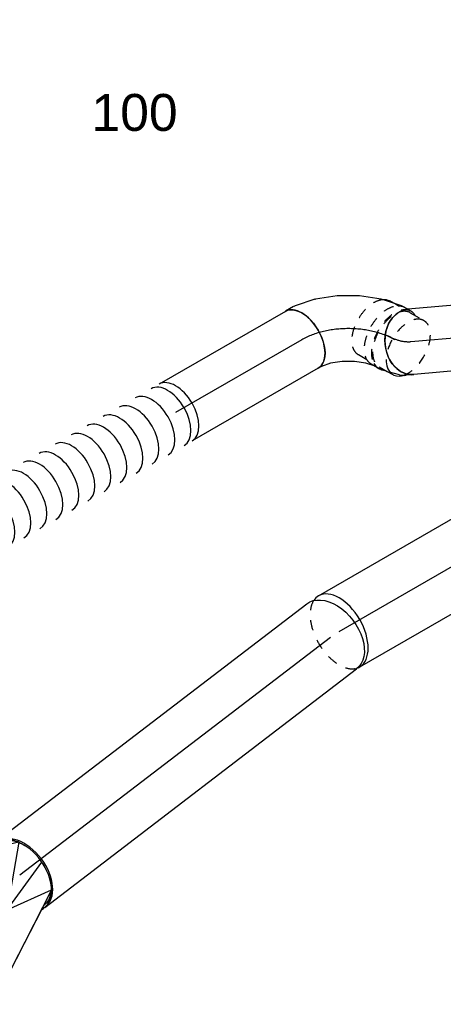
# Model space of a CAD drawing. Extents: x -238422 to 258194, y -34825 to 126331.
# Tile 141 of 239: x -31021 to -29989, y 23767 to 26166. Entities that reach past the tile are written whole.
import ezdxf
from ezdxf.enums import TextEntityAlignment as Align

# ---------------------------------------------------------------- set-up
doc = ezdxf.new("R2010")
doc.units = 0
doc.header["$LTSCALE"] = 50
doc.linetypes.add('CENTER2', pattern=[28.575, 19.05, -3.175, 3.175, -3.175])
doc.linetypes.add('STREEPJES', pattern=[0.1, 0.05, -0.05])
doc.layers.get('0').update_dxf_attribs({"linetype": 'CONTINUOUS'})
for name, color, linetype in [('lMcht retour bestaand_PR', 1, 'CONTINUOUS'), ('lucht retour bestaand', 8, 'CONTINUOUS'), ('lucht retour bestaand_HL', 1, 'CONTINUOUS'), ('WL570---_RETOUR', 112, 'CONTINUOUS'), ('WL570---_RETOUR_HL', 8, 'CONTINUOUS'), ('WL570---_TOEVOER_RST', 2, 'CONTINUOUS'), ('WL570---_TOEVOER_RST_HL', 1, 'CONTINUOUS'), ('WM570---_RETOUR_PR', 1, 'CONTINUOUS'), ('WM570---_TOEVOER_RST_PR', 1, 'CONTINUOUS')]:
    doc.layers.add(name, color=color, linetype=linetype)
doc.styles.add('BURO-018', font='ARIAL.TTF', dxfattribs={"height": 90})

# ---------------------------------------------------------------- blocks, each defined once
blk = doc.blocks.new('*U660')
at = {"color": 0, "ltscale": 10}
for p, q in [((1031.4, 207, 3268.8), (1031.6, 207.4, 3268.8)), ((884.5, 63.3, 3268.8), (886.1, 64.5, 3268.8))]:
    blk.add_line(p, q, dxfattribs=at)
at = {"color": 0, "ltscale": 10, "extrusion": (-8.97074e-17, 1.15891e-16, -1)}
for centre, major_axis, ratio, start_param, end_param in [((1026.6, 344.9, 3268.8), (-69.3, 40), 0.57735, 0, 3.141593), ((1003.4, 304.7, 3268.8), (67.2, -43.6), 0.476723, 3.166516, 6.308108), ((883, 165.7, 3268.8), (53.6, -59.5), 0.250567, 6.272388, 9.413981), ((794.8, 99.9, 3268.8), (39.1, -69.9), 0.678626, 6.232299, 9.373892), ((579.9, 0, 3268.8), (17.5, -79.1), 0.676946, 6.134662, 9.276255)]:
    blk.add_ellipse(centre, major_axis=major_axis, ratio=ratio, start_param=start_param, end_param=end_param, dxfattribs=at)
at = {"color": 0, "ltscale": 10}
for centre, major_axis, ratio, start_param, end_param in [((968.8, 257, 3268.8), (62.7, -49.8), 0.245507, 0.010551, 3.131042), ((927.7, 209.6, 3268.8), (58.3, -54.8), 0.00262, 3.141487, 6.283079), ((837.6, 128.3, 3268.8), (47.7, -64.4), 0.481254, 3.166895, 6.257883), ((759.3, 83.4, 3268.8), (33.7, -72.5), 0.756692, 3.141593, 6.283185), ((692.4, 52.3, 3268.8), (33.7, -72.5), 0.756692, 3.141593, 6.283185), ((725.9, 67.8, 3268.8), (33.7, -72.5), 0.756692, 3.141593, 6.283185), ((658.9, 36.7, 3268.8), (33.7, -72.5), 0.756692, 3.141593, 6.283185), ((0, 0, 3268.8), (0, -80), 0.57735, 3.141593, 6.283185), ((22.5, 0, 3268.8), (0, -80), 0.57735, 3.141593, 6.283185), ((67.5, 0, 3268.8), (0, -80), 0.57735, 3.141593, 6.283185), ((112.5, 0, 3268.8), (0, -80), 0.57735, 3.141593, 6.283185), ((157.5, 0, 3268.8), (0, -80), 0.57735, 3.141593, 6.283185), ((202.6, 0, 3268.8), (0, -80), 0.57735, 3.141593, 6.283185), ((247.6, 0, 3268.8), (0, -80), 0.57735, 3.141593, 6.283185), ((292.6, 0, 3268.8), (0, -80), 0.57735, 3.141593, 6.283185), ((337.6, 0, 3268.8), (0, -80), 0.57735, 3.141593, 6.283185), ((382.6, 0, 3268.8), (0, -80), 0.57735, 3.141593, 6.283185), ((427.6, 0, 3268.8), (0, -80), 0.57735, 3.141593, 6.283185), ((472.6, 0, 3268.8), (0, -80), 0.57735, 3.141593, 6.283185), ((517.6, 0, 3268.8), (0, -80), 0.57735, 3.141593, 6.283185), ((608.8, 13.4, 3268.8), (33.7, -72.5), 0.756692, 3.141593, 6.283185), ((625.5, 21.2, 3268.8), (33.7, -72.5), 0.756692, 3.141593, 6.283185)]:
    blk.add_ellipse(centre, major_axis=major_axis, ratio=ratio, start_param=start_param, end_param=end_param, dxfattribs=at)
at = {"layer": 'WM570---_RETOUR_PR', "color": 1, "style": 'BURO-018'}
blk.add_attdef('POSNR', text='', height=90, dxfattribs=at).set_placement((0, 0), align=Align.MIDDLE)
blk = doc.blocks.new('*U661')
at = {"color": 0, "ltscale": 10}
for p, q in [((0, 80, 3519.7), (354.8, 80, 3519.7)), ((0, -80, 3519.7), (354.8, -80, 3519.7))]:
    blk.add_line(p, q, dxfattribs=at)
at = {"color": 0, "ltscale": 10, "extrusion": (-8.97074e-17, 1.15891e-16, -1)}
blk.add_ellipse((0, 0, 3519.7), major_axis=(0, -80), ratio=0.57735, start_param=0, end_param=3.141593, dxfattribs=at)
at = {"color": 0, "ltscale": 10}
blk.add_ellipse((354.8, 0, 3519.7), major_axis=(0, -80), ratio=0.57735, start_param=3.141593, end_param=6.283185, dxfattribs=at)
at = {"layer": 'WL570---_RETOUR_HL', "linetype": 'CENTER2'}
blk.add_line((0, 0, 3519.7), (354.8, 0, 3519.7), dxfattribs=at)
at = {"layer": 'WM570---_RETOUR_PR', "color": 1, "style": 'BURO-018'}
blk.add_attdef('POSNR', text='', height=90, dxfattribs=at).set_placement((0, 0), align=Align.MIDDLE)
blk = doc.blocks.new('*U696')
at = {"color": 0, "ltscale": 10}
for p, q in [((-24.2, 127.6, 3612.1), (-8.5, 145.3, 3612.1)), ((-8.5, 145.3, 3612.1), (-4, 153.1, 3612.1)), ((-46.2, 109.9, 3612.1), (-24.2, 127.6, 3612.1)), ((-72, 95, 3612.1), (-46.2, 109.9, 3612.1)), ((-153.5, 76, 3612.1), (-168.8, 76, 3612.1)), ((-130.6, 80, 3612.1), (-121.5, 80, 3612.1)), ((-121.5, 80, 3612.1), (-98.4, 84.7, 3612.1)), ((-98.4, 84.7, 3612.1), (-72, 95, 3612.1)), ((123, 53, 3612.1), (134.6, 73.1, 3612.1)), ((87, 11.8, 3612.1), (120.6, 49.7, 3612.1)), ((44.5, -22.5, 3612.1), (86.1, 10.9, 3612.1)), ((87, 11.8, 3612.1), (86.1, 10.9, 3612.1)), ((-2.6, -49.7, 3612.1), (44.4, -22.6, 3612.1)), ((44.4, -22.6, 3612.1), (44.5, -22.5, 3612.1)), ((-55.2, -69.7, 3612.1), (-53.8, -69.4, 3612.1)), ((-52.5, -69.1, 3612.1), (-53.8, -69.4, 3612.1)), ((-52.5, -69.1, 3612.1), (-2.8, -49.8, 3612.1)), ((-2.8, -49.8, 3612.1), (-2.6, -49.7, 3612.1)), ((-117.5, -80, 3612.1), (-107.4, -80, 3612.1)), ((-103.4, -79.6, 3612.1), (-85.8, -76, 3612.1))]:
    blk.add_line(p, q, dxfattribs=at)
at = {"color": 8, "linetype": 'STREEPJES', "ltscale": 10}
for p, q in [((-130.6, 76, 3612.1), (-153.5, 76, 3612.1)), ((-85.8, -76, 3612.1), (-55.2, -69.7, 3612.1)), ((-130.6, -76, 3612.1), (-168.8, -76, 3612.1)), ((-130.6, -80, 3612.1), (-117.5, -80, 3612.1))]:
    blk.add_line(p, q, dxfattribs=at)
at = {"color": 0, "ltscale": 10}
for centre, major_axis, ratio, start_param, end_param in [((65.3, 113.1, 3612.1), (69.3, -40), 0.57735, 3.141593, 6.283185), ((-168.8, 0, 3612.1), (0, 76), 0.57735, 5.561546, 6.829949), ((-130.6, 0, 3612.1), (0, 80), 0.57735, 5.9487, 6.283185), ((56.7, 98.2, 3612.1), (65.1, -47), 0.497511, 6.232846, 6.333525), ((-113.4, 0, 3612.1), (8.1, -79.9), 0.497511, 6.232846, 6.333525)]:
    blk.add_ellipse(centre, major_axis=major_axis, ratio=ratio, start_param=start_param, end_param=end_param, dxfattribs=at)
at = {"color": 8, "linetype": 'STREEPJES', "ltscale": 10}
for centre, major_axis, start_param, end_param in [((-130.6, 0, 3612.1), (0, 80), 0, 0.31756), ((-130.6, 0, 3612.1), (0, 76), 3.141593, 6.283185), ((-130.6, 0, 3612.1), (0, 80), 3.141593, 5.9487), ((-168.8, 0, 3612.1), (0, 76), 0.546764, 3.138451), ((-168.8, 0, 3612.1), (0, 76), 3.141593, 5.561546), ((-130.6, 0, 3612.1), (0, 80), 2.824032, 3.141593)]:
    blk.add_ellipse(centre, major_axis=major_axis, ratio=0.57735, start_param=start_param, end_param=end_param, dxfattribs=at)
at = {"layer": 'WL570---_RETOUR_HL', "linetype": 'CENTER2'}
blk.add_ellipse((-65.3, 113.1, 3612.1), major_axis=(-138.6, -80), ratio=0.57735, start_param=0.785398, end_param=2.356194, dxfattribs=at)
at = {"layer": 'WM570---_RETOUR_PR', "color": 1, "style": 'BURO-018'}
blk.add_attdef('POSNR', text='', height=90, dxfattribs=at).set_placement((0, 0), align=Align.MIDDLE)
blk = doc.blocks.new('*U697')
at = {"color": 0, "ltscale": 10}
for p, q in [((-26.4, 80, 3508.9), (-7.3, 80, 3508.9)), ((37.5, 66.6, 3508.9), (47.8, 62.8, 3508.9)), ((55.6, 58.7, 3508.9), (65.9, 51.5, 3508.9)), ((-27.6, -80, 3508.9), (-26.5, -80.4, 3508.9)), ((-26.5, -80.4, 3508.9), (-22.8, -81.8, 3508.9)), ((-22.8, -81.8, 3508.9), (-17.3, -85.6, 3508.9)), ((5.4, -96.7, 3508.9), (16.1, -104.2, 3508.9))]:
    blk.add_line(p, q, dxfattribs=at)
at = {"color": 8, "linetype": 'STREEPJES', "ltscale": 10}
for p, q in [((8.4, 77.2, 3508.9), (37.5, 66.6, 3508.9)), ((65.9, 51.5, 3508.9), (74.7, 45.3, 3508.9)), ((84.2, 33.7, 3508.9), (103.6, 20.1, 3508.9)), ((-3.2, -90.6, 3508.9), (5.4, -96.7, 3508.9))]:
    blk.add_line(p, q, dxfattribs=at)
at = {"color": 0, "ltscale": 10}
for centre, major_axis, ratio, start_param, end_param in [((-26.4, 0, 3508.9), (0, 80), 0.788675, 3.141593, 6.283185), ((-13.4, 0, 3508.9), (-14.1, -79.3), 0.750739, 3.009293, 3.273893)]:
    blk.add_ellipse(centre, major_axis=major_axis, ratio=ratio, start_param=start_param, end_param=end_param, dxfattribs=at)
at = {"color": 0, "ltscale": 10, "extrusion": (1.48152e-17, 1.65873e-16, -1)}
for centre, major_axis, ratio, start_param, end_param in [((14.6, -10.2, 3508.9), (37.3, 71.2), 0.646887, 6.198226, 6.368145), ((28.7, -20.1, 3508.9), (46, 65.4), 0.57735, 2.824032, 3.141593), ((59.9, -42.1, 3508.9), (43.7, 62.2), 0.57735, 2.733117, 3.141593)]:
    blk.add_ellipse(centre, major_axis=major_axis, ratio=ratio, start_param=start_param, end_param=end_param, dxfattribs=at)
at = {"color": 8, "linetype": 'STREEPJES', "ltscale": 10, "extrusion": (1.48152e-17, 1.65873e-16, -1)}
for centre, major_axis, end_param in [((28.7, -20.1, 3508.9), (46, 65.4), 2.824032), ((59.9, -42.1, 3508.9), (43.7, 62.2), 2.733117)]:
    blk.add_ellipse(centre, major_axis=major_axis, ratio=0.57735, start_param=0, end_param=end_param, dxfattribs=at)
at = {"layer": 'WL570---_RETOUR_HL', "linetype": 'CENTER2', "extrusion": (1.48152e-17, 1.65873e-16, -1)}
blk.add_ellipse((17, -150.3, 3508.9), major_axis=(67.4, -145.2), ratio=0.57735, start_param=3.403392, end_param=3.926991, dxfattribs=at)
at = {"layer": 'WM570---_RETOUR_PR', "color": 1, "style": 'BURO-018'}
blk.add_attdef('POSNR', text='', height=90, dxfattribs=at).set_placement((0, 0), align=Align.MIDDLE)
blk = doc.blocks.new('*U698')
at = {"color": 0, "ltscale": 10}
for p, q in [((1.2, 80, 3227.3), (193.2, 80, 3227.3)), ((0, -80, 3227.3), (193.2, -80, 3227.3))]:
    blk.add_line(p, q, dxfattribs=at)
blk.add_ellipse((0, 0, 3227.3), major_axis=(0, 80), ratio=0.788675, start_param=3.141593, end_param=6.263121, dxfattribs=at)
at = {"color": 0, "ltscale": 10, "extrusion": (6.7637e-17, 1.33289e-16, -1)}
blk.add_ellipse((193.2, 0, 3227.3), major_axis=(0, 80), ratio=0.788675, start_param=0, end_param=3.141593, dxfattribs=at)
at = {"layer": 'WL570---_RETOUR_HL', "linetype": 'CENTER2'}
blk.add_line((0, 0, 3227.3), (193.2, 0, 3227.3), dxfattribs=at)
at = {"layer": 'WM570---_RETOUR_PR', "color": 1, "style": 'BURO-018'}
blk.add_attdef('POSNR', text='', height=90, dxfattribs=at).set_placement((0, 0), align=Align.MIDDLE)
blk = doc.blocks.new('*U763')
at = {"color": 0, "ltscale": 10}
for p, q in [((-15.7, 214.3, 1137.2), (-11.9, 214.3, 1137.2)), ((132.2, -52.2, 1137.2), (-15.7, 214.3, 1137.2)), ((136, -52.2, 1137.2), (-11.9, 214.3, 1137.2)), ((20.4, 179, 1137.2), (7.6, 179, 1137.2)), ((269.6, 64.8, 1137.2), (20.4, 179, 1137.2)), ((20.4, 179, 1137.2), (225.1, 99.7, 1137.2)), ((269.6, 64.8, 1137.2), (147.1, -49.4, 1137.2)), ((147.1, -49.4, 1137.2), (284.9, -8, 1137.2)), ((8.1, -214.3, 1137.2), (132.2, -52.2, 1137.2)), ((11.9, -214.3, 1137.2), (136, -52.2, 1137.2)), ((132.2, -52.2, 1137.2), (136, -52.2, 1137.2)), ((147.1, -49.4, 1137.2), (134.4, -49.4, 1137.2)), ((147.1, -49.4, 1137.2), (262.2, -76.1, 1137.2)), ((262.2, -76.1, 1137.2), (47.9, -179, 1137.2)), ((47.9, -179, 1137.2), (214.7, -99.7, 1137.2)), ((223.7, -100, 1137.2), (219.9, -100, 1137.2)), ((38.9, -179, 1137.2), (47.9, -179, 1137.2)), ((8.1, -214.3, 1137.2), (11.9, -214.3, 1137.2))]:
    blk.add_line(p, q, dxfattribs=at)
for centre, start_param, end_param in [((219.9, 0, 1137.2), 3.141593, 6.203251), ((223.7, 0, 1137.2), 3.141593, 6.273981), ((219.9, 0, 1137.2), 3.042834, 3.138451)]:
    blk.add_ellipse(centre, major_axis=(0, 100), ratio=0.651832, start_param=start_param, end_param=end_param, dxfattribs=at)
at = {"color": 0, "ltscale": 10, "extrusion": (-4.20259e-17, -1.07643e-16, -1)}
for start_param, end_param in [(0, 0.814321), (0.824519, 1.01889), (2.122702, 2.495532), (2.521894, 3.154585)]:
    blk.add_ellipse((223.7, 0, 1137.2), major_axis=(0, 95), ratio=0.651832, start_param=start_param, end_param=end_param, dxfattribs=at)
at = {"layer": 'lMcht retour bestaand_PR', "color": 1, "style": 'BURO-018'}
blk.add_attdef('POSNR', text='', height=90, dxfattribs=at).set_placement((0, 0), align=Align.MIDDLE)
blk = doc.blocks.new('*U764')
at = {"color": 0, "ltscale": 10}
for p, q in [((0.6, 100, 1329.5), (955.9, 100, 1329.5)), ((0, -100, 1329.5), (955.9, -100, 1329.5))]:
    blk.add_line(p, q, dxfattribs=at)
for start_param, end_param in [(3.141593, 6.273981), (3.000524, 3.112503)]:
    blk.add_ellipse((0, 0, 1329.5), major_axis=(0, 100), ratio=0.651832, start_param=start_param, end_param=end_param, dxfattribs=at)
at = {"color": 0, "ltscale": 10, "extrusion": (-4.20259e-17, -1.07643e-16, -1)}
blk.add_ellipse((955.9, 0, 1329.5), major_axis=(0, 100), ratio=0.651832, start_param=0, end_param=3.141593, dxfattribs=at)
at = {"layer": 'lucht retour bestaand_HL', "linetype": 'CENTER2'}
blk.add_line((0, 0, 1329.5), (955.9, 0, 1329.5), dxfattribs=at)
at = {"layer": 'lMcht retour bestaand_PR', "color": 1, "style": 'BURO-018'}
blk.add_attdef('POSNR', text='', height=90, dxfattribs=at).set_placement((0, 0), align=Align.MIDDLE)
blk = doc.blocks.new('*U843')
at = {"color": 0, "ltscale": 10}
for p, q in [((0, 100, 2168.3), (921.5, 100, 2168.3)), ((979.6, 100, 2168.3), (1595.8, 100, 2168.3)), ((0, -100, 2168.3), (1252.7, -100, 2168.3)), ((1483.4, -100, 2168.3), (1595.8, -100, 2168.3))]:
    blk.add_line(p, q, dxfattribs=at)
at = {"color": 8, "linetype": 'STREEPJES', "ltscale": 10}
blk.add_line((1461.7, -100, 2168.3), (1483.4, -100, 2168.3), dxfattribs=at)
blk.add_ellipse((0, 0, 2168.3), major_axis=(0, 100), ratio=0.57735, start_param=0.280244, end_param=3.063229, dxfattribs=at)
at = {"color": 0, "ltscale": 10}
for start_param, end_param in [(0, 0.280244), (3.141593, 6.283185), (3.063229, 3.141593)]:
    blk.add_ellipse((0, 0, 2168.3), major_axis=(0, 100), ratio=0.57735, start_param=start_param, end_param=end_param, dxfattribs=at)
at = {"color": 0, "ltscale": 10, "extrusion": (-6.93889e-17, -2.4037e-17, -1)}
blk.add_ellipse((1595.8, 0, 2168.3), major_axis=(0, 100), ratio=0.57735, start_param=0, end_param=3.141593, dxfattribs=at)
at = {"layer": 'WL570---_RETOUR_HL', "linetype": 'CENTER2'}
blk.add_line((0, 0, 2168.3), (1595.8, 0, 2168.3), dxfattribs=at)
at = {"layer": 'WM570---_RETOUR_PR', "color": 1, "style": 'BURO-018'}
blk.add_attdef('POSNR', text='', height=90, dxfattribs=at).set_placement((0, 0), align=Align.MIDDLE)
blk = doc.blocks.new('*U938')
at = {"color": 0, "ltscale": 10}
for p, q in [((-122.3, 174.3, 4334.9), (-175.5, 82.1, 4334.9)), ((100.6, 174.3, 4334.9), (-122.3, 174.3, 4334.9)), ((-10.8, -18.7, 4334.9), (-122.3, 174.3, 4334.9)), ((212.1, -18.7, 4334.9), (100.6, 174.3, 4334.9)), ((-411.3, 129, 4334.9), (-409.3, 132.6, 4334.9)), ((-411.3, 129, 4334.9), (-348.4, 20, 4334.9)), ((-146.4, 132.6, 4334.9), (-409.3, 132.6, 4334.9)), ((-409.3, 132.6, 4334.9), (-346.8, 24.4, 4334.9)), ((-92.5, -160.2, 4334.9), (-10.8, -18.7, 4334.9)), ((212.1, -18.7, 4334.9), (-10.8, -18.7, 4334.9)), ((130.4, -160.2, 4334.9), (212.1, -18.7, 4334.9)), ((319.5, -288.1, 4334.9), (188, -60.5, 4334.9)), ((-105.4, -137.7, 4334.9), (-92.5, -160.2, 4334.9)), ((-92.5, -160.2, 4334.9), (130.4, -160.2, 4334.9)), ((-225.2, -193.2, 4334.9), (-168.4, -291.7, 4334.9)), ((-221.4, -192.8, 4334.9), (-166.4, -288.1, 4334.9)), ((-166.4, -288.1, 4334.9), (-168.4, -291.7, 4334.9)), ((-168.4, -291.7, 4334.9), (317.4, -291.7, 4334.9)), ((-166.4, -288.1, 4334.9), (319.5, -288.1, 4334.9)), ((317.4, -291.7, 4334.9), (319.5, -288.1, 4334.9))]:
    blk.add_line(p, q, dxfattribs=at)
at = {"color": 8, "linetype": 'STREEPJES', "ltscale": 10}
for q in [(19.4, 122, 4334.9), (-12, 99.9, 4334.9), (-2.7, 116.1, 4334.9), (48.3, 116.1, 4334.9), (76.3, 99.9, 4334.9), (-6.1, 77.8, 4334.9), (13.5, 55.7, 4334.9), (41.5, 39.5, 4334.9), (70.4, 33.6, 4334.9), (92.5, 39.5, 4334.9), (101.9, 55.7, 4334.9), (95.9, 77.8, 4334.9)]:
    blk.add_line((44.9, 77.8, 4334.9), q, dxfattribs=at)
at = {"color": 0, "ltscale": 10}
blk.add_ellipse((44.9, 77.8, 4334.9), major_axis=(54.1, -31.2), ratio=0.57735, dxfattribs=at)
at = {"layer": 'WL570---_TOEVOER_RST_HL', "linetype": 'CENTER2'}
blk.add_circle((0, 0, 4334.9), 0.075, dxfattribs=at)
at = {"layer": 'WL570---_TOEVOER_RST', "color": 1, "style": 'BURO-018'}
for tag in ['MC', 'Q']:
    blk.add_attdef(tag, text='', height=90, dxfattribs=at).set_placement((0, 0), align=Align.MIDDLE)
at = {"layer": 'WM570---_TOEVOER_RST_PR', "color": 1, "style": 'BURO-018'}
blk.add_attdef('POSNR', text='', height=90, dxfattribs=at).set_placement((0, 0), align=Align.MIDDLE)

msp = doc.modelspace()

# ---------------------------------------------------------------- block references
at = {"layer": 'lucht retour bestaand', "rotation": 37.42883070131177}
for name, p in [('*U764', (-31020.33696, 24082.30876, -1329.521)), ('*U763', (-31197.9928, 23946.33891, -1137.23059))]:
    msp.add_blockref(name, p, dxfattribs=at)
at = {"layer": 'WL570---_RETOUR'}
for name, p, rotation in [('*U696', (-30220.80799, 25451.3566, -3612.05718), 149.9999999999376), ('*U843', (-30242.94672, 24675.42194, -2168.3097), 30.00000000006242), ('*U697', (-30094.52097, 25378.44475, -3508.94426), 185.1039093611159), ('*U661', (-30333.94508, 25386.03687, -3519.68114), 210.0000000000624), ('*U698', (-29875.84277, 25397.9763, -3227.30837), 185.1039093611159), ('*U660', (-30641.19109, 25208.6483, -3268.81582), 210.0000000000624)]:
    msp.add_blockref(name, p, dxfattribs=dict(at, rotation=rotation))
at = {"layer": 'WL570---_TOEVOER_RST'}
ref = msp.add_blockref('*U938', (-31469.52709, 25852.25471, -4334.89731), dxfattribs=dict(at, rotation=30.00000000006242))
ref.add_attrib('Q', '100', dxfattribs={"color": 1, "height": 90, "style": 'BURO-018'}).set_placement((-30741.18517, 25940.04076), align=Align.MIDDLE)
ref.add_attrib('MC', 'P', dxfattribs={"color": 1, "height": 90, "style": 'BURO-018'}).set_placement((-31029.33118, 26439.12429), align=Align.MIDDLE)

doc.saveas('drawing.dxf')
